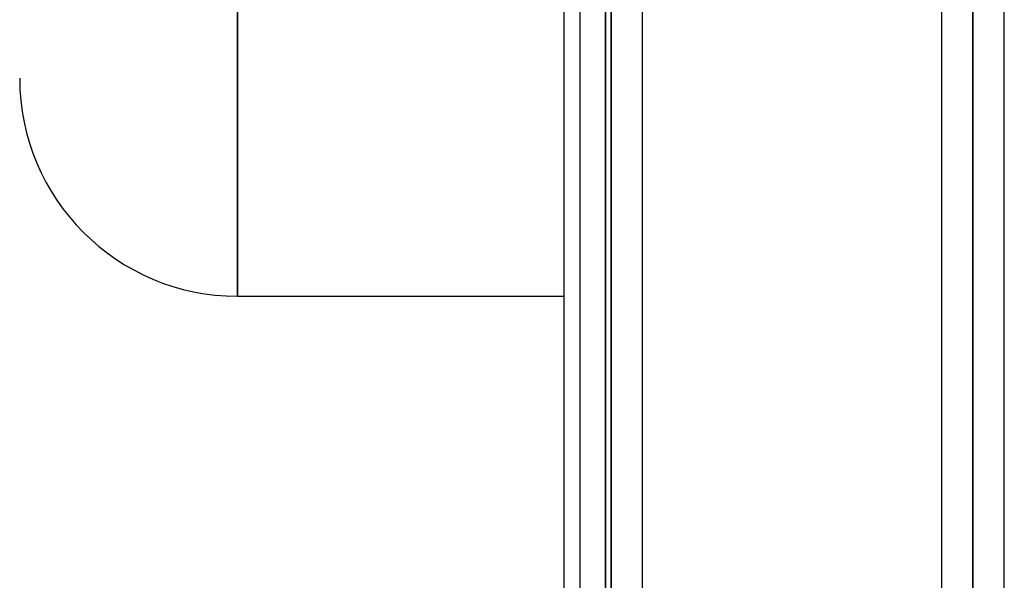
# Model space of a CAD drawing. Header units: millimetres. Extents: x -97 to 81, y -215 to 215.
# Tile 33 of 82: x -57 to -33, y -44 to -30. Entities that reach past the tile are written whole.
import ezdxf

# ---------------------------------------------------------------- set-up
doc = ezdxf.new("R2010")
doc.units = ezdxf.units.MM
doc.layers.add('MAIN-1', color=7, linetype='Continuous')
doc.layers.add('MAIN-2', color=7, linetype='Continuous')

msp = doc.modelspace()

# ---------------------------------------------------------------- linework, layer by layer
at = {"layer": 'MAIN-1'}
for p, q in [((-44, -47.038), (-44, 47.038)), ((-42.856, 0), (-42.856, -105.183)), ((-34.056, 0), (-34.056, -110.578)), ((-51.95, -36.6), (-51.95, 0)), ((-43.619, 0), (-43.619, -104.762)), ((-42.094, -104.652), (-42.094, 0)), ((-34.819, 0), (-34.819, -110.012)), ((-33.294, -110.045), (-33.294, 0)), ((-51.95, -36.6), (-44, -36.6))]:
    msp.add_line(p, q, dxfattribs=at)
msp.add_arc((-51.95, -31.3), 5.3, 180, 270, dxfattribs=at)
at = {"layer": 'MAIN-2'}
for p, q in [((-42.856, 0), (-42.856, -104.011)), ((-42.856, 0), (-42.856, -95.596)), ((-42.856, 0), (-42.856, -96.675)), ((-42.856, 0), (-42.856, -87.18)), ((-42.856, 0), (-42.856, -88.259)), ((-42.856, 0), (-42.856, -78.763)), ((-42.856, 0), (-42.856, -79.842)), ((-42.856, 0), (-42.856, -70.344)), ((-42.856, 0), (-42.856, -71.424)), ((-42.856, 0), (-42.856, -61.924)), ((-42.856, 0), (-42.856, -63.004)), ((-42.856, 0), (-42.856, -53.661)), ((-42.856, 0), (-42.856, -54.581)), ((-34.056, 0), (-34.056, -109.539)), ((-34.056, 0), (-34.056, -48.265)), ((-34.056, 0), (-34.056, -49.258)), ((-51.95, 0), (-51.95, -36.6)), ((-43, 0), (-43, -48.038)), ((-43, -48.038), (-43, 0)), ((-42.856, -105.183), (-42.856, 0)), ((-42.856, -104.011), (-42.856, 0)), ((-42.856, -96.675), (-42.856, 0)), ((-42.856, -95.596), (-42.856, 0)), ((-42.856, -88.259), (-42.856, 0)), ((-42.856, -87.18), (-42.856, 0)), ((-42.856, -79.842), (-42.856, 0)), ((-42.856, -78.763), (-42.856, 0)), ((-42.856, -71.424), (-42.856, 0)), ((-42.856, -70.344), (-42.856, 0)), ((-42.856, -63.004), (-42.856, 0)), ((-42.856, -61.924), (-42.856, 0)), ((-42.856, -54.581), (-42.856, 0)), ((-42.856, -53.661), (-42.856, 0)), ((-34.056, -110.578), (-34.056, 0)), ((-34.056, -109.539), (-34.056, 0)), ((-34.056, -49.258), (-34.056, 0)), ((-34.056, -48.265), (-34.056, 0))]:
    msp.add_line(p, q, dxfattribs=at)

doc.saveas('drawing.dxf')
